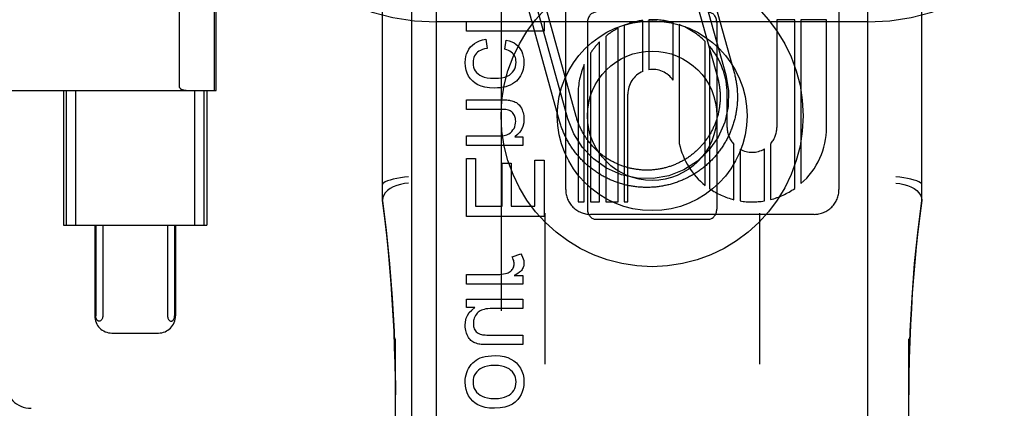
# Model space of a CAD drawing. Header units: inches. Extents: x 0 to 212, y 0 to 138.
# Tile 18 of 80: x 66.946 to 68.087, y 76.698 to 77.149. Entities that reach past the tile are written whole.
import ezdxf

# ---------------------------------------------------------------- set-up
doc = ezdxf.new("R2010")
doc.units = ezdxf.units.IN
doc.header["$LTSCALE"] = 11.6875
doc.header["$MEASUREMENT"] = 0
doc.linetypes.add('HIDDEN', pattern=[0.2, 0.1, -0.1])
doc.layers.add('DEFAULT_2', color=8, linetype='HIDDEN')
doc.layers.add('MAIN_DOOR_ASSEMBLY', color=7, linetype='CONTINUOUS')

msp = doc.modelspace()

# ---------------------------------------------------------------- linework, layer by layer
at = {"layer": 'DEFAULT_2', "color": 8, "linetype": 'HIDDEN'}
for p, q in [((67.429, 74.2871), (67.429, 79.7876)), ((67.929, 74.2871), (67.929, 79.7876)), ((67.3665, 76.9389), (67.3665, 77.682)), ((67.9915, 76.9389), (67.9915, 77.682)), ((67.5788, 76.9519), (67.5788, 77.5567)), ((67.8956, 77.5567), (67.8956, 76.9519)), ((67.1313, 77.0702), (67.1313, 77.4383)), ((67.1718, 77.0668), (67.1718, 77.4418)), ((67.1735, 77.0668), (67.1735, 77.4418)), ((67.7242, 77.2293), (67.7644, 77.0848)), ((67.7339, 77.232), (67.774, 77.0875)), ((67.7146, 77.2266), (67.7548, 77.0821)), ((67.5717, 77.0312), (67.5329, 77.1709)), ((67.5814, 77.0339), (67.5425, 77.1736)), ((67.591, 77.0366), (67.5521, 77.1762)), ((67.6681, 77.0887), (67.6681, 77.148)), ((67.6752, 77.1486), (67.6752, 77.0908)), ((67.8236, 77.1487), (67.8236, 77.0239)), ((67.8443, 77.1487), (67.8236, 77.1487)), ((67.8443, 76.9531), (67.8443, 77.1487)), ((67.8515, 77.1487), (67.8515, 76.9587)), ((67.8812, 77.1487), (67.8515, 77.1487)), ((67.8812, 77.0239), (67.8812, 77.1487)), ((67.929, 77.1463), (67.429, 77.1463)), ((67.4638, 77.1354), (67.4638, 77.1465)), ((67.4638, 77.1465), (67.5538, 77.1465)), ((67.5538, 77.1465), (67.5538, 77.1354)), ((67.604, 77.1455), (67.604, 76.9293)), ((67.6395, 76.9375), (67.6395, 77.1389)), ((67.6466, 77.1422), (67.6466, 76.9375)), ((67.7033, 77.0787), (67.7033, 77.1454)), ((67.7104, 77.143), (67.7104, 77.0051)), ((67.754, 77.1455), (67.754, 76.9293)), ((67.5538, 77.1354), (67.4638, 77.1354)), ((67.4862, 77.1262), (67.4876, 77.1154)), ((67.5081, 77.1144), (67.5098, 77.1252)), ((67.6252, 77.1295), (67.6252, 76.9375)), ((67.6181, 76.9375), (67.6181, 77.123)), ((67.7406, 76.9565), (67.7406, 77.1235)), ((67.7457, 77.118), (67.7457, 76.9528)), ((67.6075, 77.1099), (67.6075, 76.9375)), ((67.6003, 76.9375), (67.6003, 77.0967)), ((66.696, 77.0668), (67.1735, 77.0668)), ((66.9967, 77.0668), (66.9967, 76.9105)), ((66.9999, 77.0668), (66.9999, 76.9105)), ((67.0107, 77.0668), (67.0107, 76.9105)), ((67.1487, 77.0668), (67.1487, 76.9105)), ((67.1595, 77.0668), (67.1595, 76.9105)), ((67.1627, 77.0668), (67.1627, 76.9105)), ((67.5932, 77.0623), (67.5932, 76.9375)), ((67.6508, 76.9375), (67.6508, 77.0623)), ((67.766, 77.0239), (67.766, 77.0624)), ((67.4638, 77.0448), (67.4638, 77.0559)), ((67.4638, 77.0559), (67.5038, 77.0559)), ((67.5034, 77.0448), (67.4638, 77.0448)), ((67.4638, 77.0029), (67.4638, 77.014)), ((67.4638, 77.014), (67.4994, 77.014)), ((67.5197, 77.0128), (67.529, 77.0128)), ((67.529, 77.0128), (67.529, 77.0029)), ((67.529, 77.0029), (67.4638, 77.0029)), ((67.7738, 76.94), (67.7738, 77.0041)), ((67.8162, 77.0046), (67.8162, 76.9402)), ((67.4638, 76.9207), (67.4638, 76.9879)), ((67.4638, 76.9879), (67.4744, 76.9879)), ((67.4744, 76.9879), (67.4744, 76.9326)), ((67.7809, 76.9986), (67.7809, 76.9386)), ((67.8091, 76.9387), (67.8091, 76.9989)), ((67.505, 76.9326), (67.505, 76.9824)), ((67.505, 76.9824), (67.5156, 76.9824)), ((67.5156, 76.9824), (67.5156, 76.9326)), ((67.5431, 76.9326), (67.5431, 76.9858)), ((67.5431, 76.9858), (67.5538, 76.9858)), ((67.5538, 76.9858), (67.5538, 76.9207)), ((67.4744, 76.9326), (67.505, 76.9326)), ((67.5156, 76.9326), (67.5431, 76.9326)), ((67.5932, 76.9375), (67.6003, 76.9375)), ((67.6075, 76.9375), (67.6181, 76.9375)), ((67.6252, 76.9375), (67.6395, 76.9375)), ((67.6466, 76.9375), (67.6508, 76.9375)), ((67.5538, 76.9207), (67.4638, 76.9207)), ((67.5545, 76.9246), (67.5545, 76.7493)), ((67.8668, 76.9231), (67.6076, 76.9231)), ((67.8035, 76.9246), (67.8035, 76.7493)), ((66.9967, 76.9105), (67.1627, 76.9105)), ((67.0328, 76.9105), (67.0328, 76.8055)), ((67.0341, 76.9105), (67.0341, 76.8055)), ((67.0422, 76.9105), (67.0422, 76.8055)), ((67.1173, 76.9105), (67.1173, 76.8055)), ((67.1254, 76.9105), (67.1254, 76.8055)), ((67.1266, 76.9105), (67.1266, 76.8055)), ((67.614, 76.9174), (67.744, 76.9174)), ((67.5166, 76.8737), (67.5269, 76.8775)), ((67.4638, 76.8421), (67.4638, 76.8532)), ((67.4638, 76.8532), (67.4979, 76.8532)), ((67.5191, 76.8521), (67.529, 76.8521)), ((67.529, 76.8521), (67.529, 76.8421)), ((67.529, 76.8421), (67.4638, 76.8421)), ((67.4638, 76.815), (67.4638, 76.8249)), ((67.4638, 76.8249), (67.529, 76.8249)), ((67.529, 76.8249), (67.529, 76.8139)), ((67.4733, 76.815), (67.4638, 76.815)), ((67.529, 76.8139), (67.494, 76.8139)), ((67.0529, 76.7855), (67.1065, 76.7855)), ((67.4928, 76.7831), (67.529, 76.7831)), ((67.529, 76.7831), (67.529, 76.7721)), ((67.3815, 76.0968), (67.3815, 76.7789)), ((67.529, 76.7721), (67.4886, 76.7721)), ((67.9765, 76.0968), (67.9765, 76.7789))]:
    msp.add_line(p, q, dxfattribs=at)
for points in [[(67.4686, 77.1171), (67.4707, 77.1192), (67.4731, 77.1212), (67.4758, 77.1228), (67.4788, 77.1242), (67.4823, 77.1254), (67.4862, 77.1262)], [(67.5098, 77.1252), (67.5132, 77.1243), (67.5163, 77.1232), (67.5189, 77.1219), (67.5212, 77.1203), (67.5232, 77.1185), (67.525, 77.1165)], [(67.4623, 77.0991), (67.4625, 77.1028), (67.463, 77.1061), (67.4639, 77.1092), (67.4652, 77.112), (67.4667, 77.1146), (67.4686, 77.1171)], [(67.4876, 77.1154), (67.4847, 77.1148), (67.4822, 77.1141), (67.48, 77.1132), (67.4782, 77.1122), (67.4766, 77.1111), (67.4754, 77.1098)], [(67.518, 77.109), (67.517, 77.1101), (67.5157, 77.1112), (67.5142, 77.1121), (67.5124, 77.113), (67.5104, 77.1138), (67.5081, 77.1144)], [(67.525, 77.1165), (67.5266, 77.1143), (67.5279, 77.1119), (67.5289, 77.1092), (67.5297, 77.1062), (67.5302, 77.1029), (67.5304, 77.0992)], [(67.4754, 77.1098), (67.4742, 77.1084), (67.4732, 77.1068), (67.4724, 77.1051), (67.4718, 77.1032), (67.4715, 77.1012), (67.4714, 77.099)], [(67.5213, 77.0996), (67.5212, 77.1015), (67.5209, 77.1032), (67.5205, 77.1048), (67.5198, 77.1063), (67.519, 77.1077), (67.518, 77.109)], [(67.471, 77.0776), (67.4684, 77.0803), (67.4663, 77.0833), (67.4646, 77.0866), (67.4634, 77.0903), (67.4626, 77.0945), (67.4623, 77.0991)], [(67.4714, 77.099), (67.4716, 77.0962), (67.4721, 77.0938), (67.4729, 77.0915), (67.474, 77.0895), (67.4755, 77.0876), (67.4773, 77.0858)], [(67.5153, 77.086), (67.5172, 77.0878), (67.5187, 77.0898), (67.5198, 77.0919), (67.5206, 77.0942), (67.5211, 77.0968), (67.5213, 77.0996)], [(67.5304, 77.0992), (67.5303, 77.0964), (67.53, 77.0937), (67.5294, 77.0911), (67.5287, 77.0885), (67.5277, 77.086), (67.5264, 77.0836)], [(67.4773, 77.0858), (67.4792, 77.0844), (67.4815, 77.0832), (67.4844, 77.0822), (67.4877, 77.0815), (67.4918, 77.081), (67.4964, 77.0808)], [(67.4964, 77.0808), (67.501, 77.081), (67.5049, 77.0815), (67.5083, 77.0823), (67.5111, 77.0833), (67.5135, 77.0846), (67.5153, 77.086)], [(67.5264, 77.0836), (67.525, 77.0813), (67.5234, 77.0793), (67.5216, 77.0774), (67.5196, 77.0758), (67.5172, 77.0743), (67.5146, 77.0729)], [(67.7644, 77.0848), (67.7676, 77.0665), (67.7672, 77.048), (67.7632, 77.0299), (67.7556, 77.0126), (67.7449, 76.9974), (67.7315, 76.9846), (67.7159, 76.9746), (67.6983, 76.9678), (67.6801, 76.9646), (67.6615, 76.965), (67.6434, 76.969), (67.6262, 76.9766), (67.611, 76.9873), (67.5982, 77.0007), (67.5882, 77.0163), (67.5814, 77.0339)], [(67.774, 77.0875), (67.7744, 77.0862), (67.7747, 77.085), (67.775, 77.0837), (67.7753, 77.0825), (67.7756, 77.0812), (67.7758, 77.0799), (67.7761, 77.0787), (67.7763, 77.0774), (67.7765, 77.0761), (67.7767, 77.0749), (67.7769, 77.0736), (67.7771, 77.0723), (67.7772, 77.071), (67.7774, 77.0697), (67.7775, 77.0685), (67.7776, 77.0672), (67.7777, 77.0659), (67.7777, 77.0646), (67.7778, 77.0633), (67.7778, 77.062), (67.7779, 77.0607), (67.7779, 77.0595), (67.7779, 77.0582), (67.7778, 77.0569), (67.7778, 77.0556), (67.7778, 77.0543), (67.7777, 77.053), (67.7776, 77.0517), (67.7775, 77.0504), (67.7774, 77.0492), (67.7773, 77.0479), (67.7771, 77.0466), (67.7769, 77.0453), (67.7768, 77.044), (67.7766, 77.0428), (67.7764, 77.0415), (67.7761, 77.0402), (67.7759, 77.039), (67.7756, 77.0377), (67.7754, 77.0364), (67.7751, 77.0352), (67.7748, 77.0339), (67.7744, 77.0327), (67.7741, 77.0314), (67.7738, 77.0302), (67.7734, 77.029), (67.773, 77.0277), (67.7726, 77.0265), (67.7722, 77.0253), (67.7718, 77.0241), (67.7713, 77.0229), (67.7709, 77.0217), (67.7704, 77.0205), (67.7699, 77.0193), (67.7694, 77.0181), (67.7689, 77.0169), (67.7684, 77.0157), (67.7679, 77.0146), (67.7673, 77.0134), (67.7667, 77.0122), (67.7661, 77.0111), (67.7655, 77.0099), (67.7649, 77.0088), (67.7643, 77.0077), (67.7637, 77.0066), (67.763, 77.0055), (67.7623, 77.0044), (67.7617, 77.0033), (67.761, 77.0022), (67.7603, 77.0011), (67.7595, 77), (67.7588, 76.999), (67.758, 76.9979), (67.7573, 76.9969), (67.7565, 76.9959), (67.7557, 76.9948), (67.7549, 76.9938), (67.7541, 76.9928), (67.7533, 76.9918), (67.7525, 76.9908), (67.7516, 76.9899), (67.7508, 76.9889), (67.7499, 76.988), (67.749, 76.987), (67.7481, 76.9861), (67.7472, 76.9852), (67.7463, 76.9843), (67.7454, 76.9834), (67.7444, 76.9825), (67.7435, 76.9816), (67.7425, 76.9808), (67.7416, 76.9799), (67.7406, 76.9791), (67.7396, 76.9782), (67.7386, 76.9774), (67.7376, 76.9766), (67.7366, 76.9758), (67.7355, 76.9751), (67.7345, 76.9743), (67.7334, 76.9736), (67.7324, 76.9728), (67.7313, 76.9721), (67.7302, 76.9714), (67.7292, 76.9707), (67.7281, 76.97), (67.727, 76.9693), (67.7259, 76.9687), (67.7247, 76.968), (67.7236, 76.9674), (67.7225, 76.9668), (67.7213, 76.9662), (67.7202, 76.9656), (67.719, 76.965), (67.7179, 76.9645), (67.7167, 76.9639), (67.7155, 76.9634), (67.7144, 76.9629), (67.7132, 76.9624), (67.712, 76.9619), (67.7108, 76.9614), (67.7096, 76.961), (67.7084, 76.9605), (67.7072, 76.9601), (67.7059, 76.9597), (67.7047, 76.9593), (67.7035, 76.9589), (67.7022, 76.9585), (67.701, 76.9582), (67.6998, 76.9578), (67.6985, 76.9575), (67.6973, 76.9572), (67.696, 76.9569), (67.6947, 76.9566), (67.6935, 76.9564), (67.6922, 76.9561), (67.691, 76.9559), (67.6897, 76.9557), (67.6884, 76.9555), (67.6871, 76.9553), (67.6859, 76.9551), (67.6846, 76.955), (67.6833, 76.9548), (67.682, 76.9547), (67.6807, 76.9546), (67.6794, 76.9545), (67.6782, 76.9545), (67.6769, 76.9544), (67.6756, 76.9544), (67.6743, 76.9543), (67.673, 76.9543), (67.6717, 76.9543), (67.6704, 76.9544), (67.6691, 76.9544), (67.6679, 76.9545), (67.6666, 76.9545), (67.6653, 76.9546), (67.664, 76.9547), (67.6627, 76.9548), (67.6614, 76.955), (67.6602, 76.9551), (67.6589, 76.9553), (67.6576, 76.9554), (67.6563, 76.9556), (67.6551, 76.9559), (67.6538, 76.9561), (67.6525, 76.9563), (67.6513, 76.9566), (67.65, 76.9569), (67.6487, 76.9571), (67.6475, 76.9574), (67.6462, 76.9578), (67.645, 76.9581), (67.6438, 76.9584), (67.6425, 76.9588), (67.6413, 76.9592), (67.6401, 76.9596), (67.6388, 76.96), (67.6376, 76.9604), (67.6364, 76.9609), (67.6352, 76.9613), (67.634, 76.9618), (67.6328, 76.9623), (67.6316, 76.9628), (67.6304, 76.9633), (67.6293, 76.9638), (67.6281, 76.9644), (67.6269, 76.9649), (67.6258, 76.9655), (67.6246, 76.9661), (67.6235, 76.9667), (67.6224, 76.9673), (67.6212, 76.9679), (67.6201, 76.9685), (67.619, 76.9692), (67.6179, 76.9699), (67.6168, 76.9706), (67.6157, 76.9712), (67.6146, 76.972), (67.6136, 76.9727)], [(67.7548, 77.0821), (67.7551, 77.081), (67.7553, 77.08), (67.7556, 77.0789), (67.7558, 77.0778), (67.7561, 77.0768), (67.7563, 77.0757), (67.7565, 77.0746), (67.7567, 77.0736), (67.7569, 77.0725), (67.757, 77.0714), (67.7572, 77.0703), (67.7573, 77.0692), (67.7574, 77.0681), (67.7575, 77.067), (67.7576, 77.066), (67.7577, 77.0649), (67.7578, 77.0638), (67.7578, 77.0627), (67.7578, 77.0616), (67.7579, 77.0605), (67.7579, 77.0594), (67.7579, 77.0583), (67.7579, 77.0572), (67.7578, 77.0561), (67.7578, 77.055), (67.7577, 77.0539), (67.7576, 77.0528), (67.7575, 77.0517), (67.7574, 77.0507), (67.7573, 77.0496), (67.7572, 77.0485), (67.757, 77.0474), (67.7569, 77.0463), (67.7567, 77.0452), (67.7565, 77.0442), (67.7563, 77.0431), (67.7561, 77.042), (67.7559, 77.0409), (67.7556, 77.0399), (67.7554, 77.0388), (67.7551, 77.0377), (67.7548, 77.0367), (67.7545, 77.0356), (67.7542, 77.0346), (67.7539, 77.0335), (67.7535, 77.0325), (67.7532, 77.0315), (67.7528, 77.0304), (67.7524, 77.0294), (67.752, 77.0284), (67.7516, 77.0274), (67.7512, 77.0264), (67.7508, 77.0254), (67.7503, 77.0244), (67.7499, 77.0234), (67.7494, 77.0224), (67.7489, 77.0214), (67.7484, 77.0204), (67.7479, 77.0194), (67.7474, 77.0185), (67.7469, 77.0175), (67.7463, 77.0166), (67.7458, 77.0156), (67.7452, 77.0147), (67.7446, 77.0138), (67.744, 77.0128), (67.7434, 77.0119), (67.7428, 77.011), (67.7422, 77.0101), (67.7416, 77.0092), (67.7409, 77.0084), (67.7402, 77.0075), (67.7396, 77.0066), (67.7389, 77.0058), (67.7382, 77.0049), (67.7375, 77.0041), (67.7368, 77.0033), (67.736, 77.0025), (67.7353, 77.0016), (67.7346, 77.0008), (67.7338, 77.0001), (67.733, 76.9993), (67.7323, 76.9985), (67.7315, 76.9977), (67.7307, 76.997), (67.7299, 76.9963), (67.729, 76.9955), (67.7282, 76.9948), (67.7274, 76.9941), (67.7265, 76.9934), (67.7257, 76.9927), (67.7248, 76.992), (67.724, 76.9914), (67.7231, 76.9907), (67.7222, 76.9901), (67.7213, 76.9895), (67.7204, 76.9888), (67.7195, 76.9882), (67.7186, 76.9876), (67.7176, 76.9871), (67.7167, 76.9865), (67.7158, 76.9859), (67.7148, 76.9854), (67.7138, 76.9849), (67.7129, 76.9843), (67.7119, 76.9838), (67.7109, 76.9833), (67.71, 76.9828), (67.709, 76.9824), (67.708, 76.9819), (67.707, 76.9815), (67.706, 76.981), (67.705, 76.9806), (67.7039, 76.9802), (67.7029, 76.9798), (67.7019, 76.9794), (67.7009, 76.9791), (67.6998, 76.9787), (67.6988, 76.9784), (67.6977, 76.9781), (67.6967, 76.9777), (67.6956, 76.9774), (67.6946, 76.9772), (67.6935, 76.9769), (67.6925, 76.9766), (67.6914, 76.9764), (67.6903, 76.9761), (67.6893, 76.9759), (67.6882, 76.9757), (67.6871, 76.9755), (67.686, 76.9754), (67.6849, 76.9752), (67.6839, 76.975), (67.6828, 76.9749), (67.6817, 76.9748), (67.6806, 76.9747), (67.6795, 76.9746), (67.6784, 76.9745), (67.6773, 76.9744), (67.6762, 76.9744), (67.6751, 76.9744), (67.674, 76.9743), (67.6729, 76.9743), (67.6719, 76.9743), (67.6708, 76.9744), (67.6697, 76.9744), (67.6686, 76.9744), (67.6675, 76.9745), (67.6664, 76.9746), (67.6653, 76.9747), (67.6642, 76.9748), (67.6631, 76.9749), (67.662, 76.975), (67.6609, 76.9752), (67.6599, 76.9753), (67.6588, 76.9755), (67.6577, 76.9757), (67.6566, 76.9759), (67.6556, 76.9761), (67.6545, 76.9763), (67.6534, 76.9766), (67.6524, 76.9768), (67.6513, 76.9771), (67.6502, 76.9774), (67.6492, 76.9777), (67.6481, 76.978), (67.6471, 76.9783), (67.6461, 76.9787), (67.645, 76.979), (67.644, 76.9794), (67.643, 76.9798), (67.6419, 76.9802), (67.6409, 76.9806), (67.6399, 76.981), (67.6389, 76.9814), (67.6379, 76.9819), (67.6369, 76.9823), (67.6359, 76.9828), (67.6349, 76.9833), (67.634, 76.9838), (67.633, 76.9843), (67.632, 76.9848), (67.6311, 76.9853), (67.6301, 76.9859), (67.6292, 76.9864), (67.6282, 76.987), (67.6273, 76.9876), (67.6264, 76.9882), (67.6255, 76.9888), (67.6246, 76.9894), (67.6237, 76.99), (67.6228, 76.9906), (67.6219, 76.9913), (67.621, 76.992), (67.6202, 76.9926), (67.6193, 76.9933), (67.6185, 76.994), (67.6176, 76.9947), (67.6168, 76.9954)], [(67.1313, 77.0702), (67.1313, 77.07), (67.1314, 77.0697), (67.1315, 77.0696), (67.1316, 77.0694), (67.1317, 77.0693), (67.1318, 77.0691), (67.1319, 77.069), (67.1321, 77.0689), (67.1322, 77.0688), (67.1323, 77.0687), (67.1325, 77.0686), (67.1326, 77.0685), (67.1328, 77.0684), (67.1329, 77.0683), (67.1331, 77.0682), (67.1332, 77.0682), (67.1334, 77.0681), (67.1335, 77.068), (67.1337, 77.0679), (67.1339, 77.0679), (67.1341, 77.0678), (67.1342, 77.0677), (67.1344, 77.0677), (67.1346, 77.0676), (67.1348, 77.0675), (67.1351, 77.0675), (67.1353, 77.0674), (67.1355, 77.0674), (67.1358, 77.0673), (67.136, 77.0672), (67.1363, 77.0672), (67.1366, 77.0671), (67.1369, 77.0671), (67.1372, 77.067), (67.1375, 77.067), (67.1378, 77.0669), (67.1381, 77.0669), (67.1385, 77.0669), (67.1389, 77.0668), (67.1393, 77.0668), (67.1396, 77.0668), (67.1401, 77.0668), (67.1405, 77.0668), (67.1409, 77.0668)], [(67.4961, 77.0694), (67.4903, 77.0698), (67.4852, 77.0705), (67.4808, 77.0717), (67.4771, 77.0734), (67.4738, 77.0753), (67.471, 77.0776)], [(67.5146, 77.0729), (67.5121, 77.0719), (67.5094, 77.0711), (67.5064, 77.0704), (67.5033, 77.0699), (67.4998, 77.0696), (67.4961, 77.0694)], [(67.5135, 77.0435), (67.5124, 77.0439), (67.5111, 77.0442), (67.5095, 77.0445), (67.5077, 77.0447), (67.5057, 77.0448), (67.5034, 77.0448)], [(67.5038, 77.0559), (67.5064, 77.0559), (67.5086, 77.0558), (67.5105, 77.0557), (67.5121, 77.0556), (67.5135, 77.0554), (67.5146, 77.0552)], [(67.5146, 77.0552), (67.5162, 77.0548), (67.5176, 77.0544), (67.519, 77.0539), (67.5203, 77.0533), (67.5216, 77.0526), (67.5227, 77.0518)], [(67.5227, 77.0518), (67.5238, 77.051), (67.5248, 77.05), (67.5257, 77.0489), (67.5266, 77.0476), (67.5275, 77.0461), (67.5283, 77.0444)], [(67.5188, 77.0389), (67.5181, 77.04), (67.5173, 77.041), (67.5164, 77.0418), (67.5155, 77.0425), (67.5145, 77.0431), (67.5135, 77.0435)], [(67.5209, 77.0313), (67.5208, 77.0328), (67.5206, 77.0342), (67.5203, 77.0355), (67.5199, 77.0367), (67.5194, 77.0378), (67.5188, 77.0389)], [(67.5304, 77.0336), (67.5301, 77.0291), (67.5292, 77.025), (67.5277, 77.0215), (67.5257, 77.0184), (67.523, 77.0155), (67.5197, 77.0128)], [(67.5283, 77.0444), (67.5289, 77.0427), (67.5295, 77.041), (67.5299, 77.0393), (67.5302, 77.0375), (67.5304, 77.0356), (67.5304, 77.0336)], [(67.6168, 76.9954), (67.616, 76.9962), (67.6152, 76.9969), (67.6144, 76.9976), (67.6136, 76.9984), (67.6128, 76.9992), (67.6121, 77), (67.6113, 77.0007), (67.6105, 77.0015), (67.6098, 77.0023), (67.6091, 77.0032), (67.6084, 77.004), (67.6077, 77.0048), (67.607, 77.0057), (67.6063, 77.0065), (67.6056, 77.0074), (67.6049, 77.0083), (67.6043, 77.0091), (67.6036, 77.01), (67.603, 77.0109), (67.6024, 77.0118), (67.6018, 77.0127), (67.6012, 77.0136), (67.6006, 77.0146), (67.6, 77.0155), (67.5995, 77.0165), (67.5989, 77.0174), (67.5984, 77.0184), (67.5979, 77.0193), (67.5974, 77.0203), (67.5969, 77.0213), (67.5964, 77.0222), (67.5959, 77.0232), (67.5955, 77.0242), (67.595, 77.0252), (67.5946, 77.0262), (67.5942, 77.0272), (67.5938, 77.0283), (67.5934, 77.0293), (67.593, 77.0303), (67.5926, 77.0313), (67.5923, 77.0324), (67.5919, 77.0334), (67.5916, 77.0345), (67.5913, 77.0355), (67.591, 77.0366)], [(67.5164, 77.0191), (67.5177, 77.0209), (67.5189, 77.0227), (67.5197, 77.0247), (67.5203, 77.0267), (67.5207, 77.0289), (67.5209, 77.0313)], [(67.6136, 76.9727), (67.6125, 76.9734), (67.6115, 76.9742), (67.6104, 76.9749), (67.6094, 76.9757), (67.6084, 76.9765), (67.6074, 76.9773), (67.6064, 76.9781), (67.6054, 76.9789), (67.6044, 76.9797), (67.6034, 76.9806), (67.6025, 76.9814), (67.6015, 76.9823), (67.6006, 76.9832), (67.5996, 76.9841), (67.5987, 76.985), (67.5978, 76.9859), (67.5969, 76.9868), (67.596, 76.9878), (67.5952, 76.9887), (67.5943, 76.9897), (67.5935, 76.9906), (67.5926, 76.9916), (67.5918, 76.9926), (67.591, 76.9936), (67.5902, 76.9946), (67.5894, 76.9956), (67.5886, 76.9967), (67.5879, 76.9977), (67.5871, 76.9988), (67.5864, 76.9998), (67.5856, 77.0009), (67.5849, 77.002), (67.5842, 77.003), (67.5836, 77.0041), (67.5829, 77.0052), (67.5822, 77.0063), (67.5816, 77.0075), (67.581, 77.0086), (67.5803, 77.0097), (67.5797, 77.0109), (67.5791, 77.012), (67.5786, 77.0132), (67.578, 77.0143), (67.5775, 77.0155), (67.5769, 77.0167), (67.5764, 77.0178), (67.5759, 77.019), (67.5754, 77.0202), (67.575, 77.0214), (67.5745, 77.0226), (67.5741, 77.0238), (67.5736, 77.025), (67.5732, 77.0263), (67.5728, 77.0275), (67.5724, 77.0287), (67.5721, 77.03), (67.5717, 77.0312)], [(67.4994, 77.014), (67.5038, 77.0142), (67.5075, 77.0146), (67.5106, 77.0154), (67.513, 77.0165), (67.5149, 77.0177), (67.5164, 77.0191)], [(67.3965, 76.9665), (67.3918, 76.9661), (67.3872, 76.9655), (67.3829, 76.9647), (67.3788, 76.9639), (67.3753, 76.9629), (67.3722, 76.9619), (67.3697, 76.9608), (67.3679, 76.9598), (67.3668, 76.9587), (67.3665, 76.9576)], [(67.9915, 76.9576), (67.9911, 76.9587), (67.99, 76.9598), (67.9882, 76.9608), (67.9858, 76.9619), (67.9827, 76.9629), (67.9791, 76.9639), (67.9751, 76.9647), (67.9707, 76.9655), (67.9662, 76.9661), (67.9615, 76.9665)], [(67.3965, 76.9591), (67.3918, 76.9587), (67.3872, 76.9578), (67.3829, 76.9565), (67.3788, 76.9549), (67.3752, 76.9529), (67.3722, 76.9506), (67.3697, 76.948), (67.3679, 76.9453), (67.3668, 76.9425), (67.3665, 76.9397)], [(67.9615, 76.9591), (67.9662, 76.9587), (67.9707, 76.9578), (67.9751, 76.9565), (67.9791, 76.9549), (67.9827, 76.9529), (67.9858, 76.9506), (67.9882, 76.948), (67.99, 76.9453), (67.9911, 76.9425), (67.9915, 76.9397)], [(67.3815, 76.7137), (67.3814, 76.7316), (67.3811, 76.7505), (67.3805, 76.7689), (67.3799, 76.7873), (67.3789, 76.8057), (67.3778, 76.8242), (67.3766, 76.8426), (67.375, 76.8611), (67.3733, 76.8798), (67.3714, 76.8989), (67.3691, 76.9187), (67.3665, 76.9392)], [(67.3665, 76.9389), (67.3707, 76.9047), (67.3746, 76.8657), (67.3777, 76.8265), (67.3798, 76.7873), (67.3811, 76.7479), (67.3815, 76.7137)], [(67.9915, 76.9392), (67.9892, 76.9213), (67.9871, 76.9034), (67.9852, 76.8855), (67.9835, 76.8676), (67.982, 76.8498), (67.9806, 76.8319), (67.9795, 76.8138), (67.9785, 76.7952), (67.9776, 76.7759), (67.977, 76.7558), (67.9766, 76.7346), (67.9765, 76.7138)], [(67.9765, 76.7138), (67.9768, 76.7482), (67.9781, 76.7876), (67.9803, 76.8268), (67.9833, 76.866), (67.9873, 76.905), (67.9915, 76.9389)], [(67.519, 76.8656), (67.519, 76.8669), (67.5188, 76.8682), (67.5185, 76.8695), (67.518, 76.8709), (67.5174, 76.8723), (67.5166, 76.8737)], [(67.5269, 76.8775), (67.528, 76.8754), (67.5289, 76.8734), (67.5296, 76.8715), (67.5301, 76.8696), (67.5304, 76.8679), (67.5304, 76.8662)], [(67.5168, 76.8591), (67.5175, 76.8601), (67.518, 76.8611), (67.5185, 76.8622), (67.5188, 76.8633), (67.5189, 76.8644), (67.519, 76.8656)], [(67.5304, 76.8662), (67.5304, 76.8649), (67.5302, 76.8636), (67.5299, 76.8625), (67.5295, 76.8613), (67.5289, 76.8602), (67.5282, 76.8591)], [(67.4979, 76.8532), (67.5003, 76.8532), (67.5026, 76.8534), (67.5048, 76.8537), (67.5069, 76.854), (67.5089, 76.8545), (67.5108, 76.855)], [(67.5108, 76.855), (67.5121, 76.8555), (67.5132, 76.856), (67.5143, 76.8567), (67.5152, 76.8574), (67.516, 76.8582), (67.5168, 76.8591)], [(67.5282, 76.8591), (67.5274, 76.8581), (67.5264, 76.857), (67.5251, 76.8559), (67.5234, 76.8547), (67.5214, 76.8534), (67.5191, 76.8521)], [(67.0381, 76.7993), (67.0376, 76.7993), (67.0372, 76.7994), (67.0368, 76.7996), (67.0364, 76.7998), (67.036, 76.8001), (67.0357, 76.8005), (67.0354, 76.8009), (67.0351, 76.8013), (67.0348, 76.8018), (67.0346, 76.8023), (67.0344, 76.8029), (67.0343, 76.8034), (67.0342, 76.8039), (67.0341, 76.8045), (67.0341, 76.805), (67.0341, 76.8055)], [(67.0422, 76.8055), (67.0421, 76.8045), (67.0419, 76.8035), (67.0417, 76.8026), (67.0414, 76.8018), (67.041, 76.8011), (67.0405, 76.8004), (67.04, 76.8), (67.0394, 76.7996), (67.0388, 76.7994), (67.0381, 76.7993)], [(67.1173, 76.8055), (67.1173, 76.8045), (67.1175, 76.8035), (67.1177, 76.8026), (67.1181, 76.8018), (67.1185, 76.8011), (67.119, 76.8004), (67.1195, 76.8), (67.1201, 76.7996), (67.1207, 76.7994), (67.1213, 76.7993)], [(67.1213, 76.7993), (67.1218, 76.7993), (67.1222, 76.7994), (67.1227, 76.7996), (67.123, 76.7998), (67.1234, 76.8001), (67.1237, 76.8005), (67.124, 76.8009), (67.1243, 76.8013), (67.1246, 76.8018), (67.1248, 76.8023), (67.125, 76.8029), (67.1252, 76.8034), (67.1253, 76.8039), (67.1253, 76.8045), (67.1254, 76.805), (67.1254, 76.8055)], [(67.4623, 76.7944), (67.4626, 76.7986), (67.4635, 76.8026), (67.465, 76.806), (67.4671, 76.8092), (67.4699, 76.8122), (67.4733, 76.815)], [(67.4743, 76.8059), (67.4735, 76.8044), (67.4729, 76.8029), (67.4724, 76.8014), (67.4721, 76.7999), (67.4719, 76.7983), (67.4718, 76.7966)], [(67.4813, 76.812), (67.4798, 76.8114), (67.4786, 76.8106), (67.4774, 76.8096), (67.4763, 76.8086), (67.4753, 76.8073), (67.4743, 76.8059)], [(67.494, 76.8139), (67.4912, 76.8138), (67.4886, 76.8136), (67.4864, 76.8134), (67.4844, 76.813), (67.4827, 76.8126), (67.4813, 76.812)], [(67.4645, 76.7835), (67.4638, 76.7852), (67.4633, 76.7869), (67.4629, 76.7886), (67.4625, 76.7904), (67.4624, 76.7924), (67.4623, 76.7944)], [(67.4718, 76.7966), (67.4719, 76.7948), (67.4721, 76.7932), (67.4725, 76.7918), (67.4729, 76.7905), (67.4735, 76.7893), (67.4742, 76.7882)], [(67.47, 76.7761), (67.469, 76.7769), (67.4681, 76.7779), (67.4671, 76.779), (67.4662, 76.7803), (67.4653, 76.7818), (67.4645, 76.7835)], [(67.4742, 76.7882), (67.4751, 76.7871), (67.4761, 76.7862), (67.4772, 76.7854), (67.4783, 76.7848), (67.4797, 76.7842), (67.4811, 76.7838)], [(67.4811, 76.7838), (67.4822, 76.7836), (67.4836, 76.7834), (67.4853, 76.7833), (67.4874, 76.7832), (67.4899, 76.7831), (67.4928, 76.7831)], [(67.4782, 76.7727), (67.4766, 76.7731), (67.475, 76.7736), (67.4736, 76.7741), (67.4723, 76.7747), (67.4711, 76.7754), (67.47, 76.7761)], [(67.4886, 76.7721), (67.4862, 76.7721), (67.4841, 76.7721), (67.4823, 76.7722), (67.4807, 76.7723), (67.4793, 76.7725), (67.4782, 76.7727)], [(67.4774, 76.7556), (67.4797, 76.7566), (67.4824, 76.7575), (67.4854, 76.7583), (67.4889, 76.7589), (67.4929, 76.7592), (67.4973, 76.7594)], [(67.4973, 76.7594), (67.5028, 76.759), (67.5076, 76.7582), (67.5118, 76.757), (67.5154, 76.7553), (67.5187, 76.7532), (67.5216, 76.7508)], [(67.4663, 76.7446), (67.4677, 76.7469), (67.4693, 76.749), (67.4711, 76.7509), (67.473, 76.7526), (67.4751, 76.7542), (67.4774, 76.7556)], [(67.4967, 76.748), (67.4922, 76.7478), (67.4882, 76.7473), (67.4848, 76.7464), (67.482, 76.7453), (67.4796, 76.744), (67.4776, 76.7425)], [(67.515, 76.7425), (67.5131, 76.744), (67.5107, 76.7453), (67.5079, 76.7464), (67.5047, 76.7473), (67.501, 76.7478), (67.4967, 76.748)], [(67.5216, 76.7508), (67.5242, 76.7479), (67.5264, 76.7447), (67.5281, 76.7413), (67.5294, 76.7376), (67.5301, 76.7334), (67.5304, 76.7288)], [(67.4623, 76.7288), (67.4624, 76.7317), (67.4627, 76.7344), (67.4633, 76.7371), (67.4641, 76.7396), (67.4651, 76.7421), (67.4663, 76.7446)], [(67.4776, 76.7425), (67.4757, 76.7405), (67.4741, 76.7385), (67.4729, 76.7363), (67.4721, 76.7341), (67.4716, 76.7316), (67.4714, 76.7288)], [(67.5213, 76.7288), (67.5211, 76.7315), (67.5206, 76.734), (67.5197, 76.7363), (67.5186, 76.7384), (67.517, 76.7405), (67.515, 76.7425)], [(67.471, 76.7067), (67.4684, 76.7095), (67.4663, 76.7127), (67.4646, 76.7161), (67.4634, 76.7199), (67.4626, 76.7241), (67.4623, 76.7288)], [(67.4714, 76.7288), (67.4716, 76.7261), (67.4721, 76.7235), (67.4729, 76.7212), (67.4741, 76.7191), (67.4756, 76.717), (67.4776, 76.7151)], [(67.5151, 76.7151), (67.517, 76.717), (67.5186, 76.7191), (67.5197, 76.7213), (67.5206, 76.7236), (67.5211, 76.7261), (67.5213, 76.7288)], [(67.5304, 76.7288), (67.5302, 76.7247), (67.5296, 76.7209), (67.5285, 76.7174), (67.5271, 76.7142), (67.5253, 76.7112), (67.5232, 76.7084)], [(67.4776, 76.7151), (67.4795, 76.7136), (67.4819, 76.7123), (67.4847, 76.7112), (67.488, 76.7104), (67.4919, 76.7098), (67.4964, 76.7096)], [(67.4964, 76.7096), (67.5008, 76.7098), (67.5047, 76.7104), (67.5079, 76.7112), (67.5107, 76.7123), (67.5131, 76.7136), (67.5151, 76.7151)], [(67.4964, 76.6983), (67.4905, 76.6986), (67.4853, 76.6994), (67.4809, 76.7006), (67.4771, 76.7023), (67.4738, 76.7043), (67.471, 76.7067)], [(67.5232, 76.7084), (67.5204, 76.7055), (67.517, 76.7031), (67.513, 76.7011), (67.5084, 76.6996), (67.5028, 76.6987), (67.4964, 76.6983)]]:
    msp.add_lwpolyline(points, dxfattribs=at)
for radius in [0.175, 0.11, 0.075]:
    msp.add_circle((67.679, 77.0374), radius, dxfattribs=at)
for centre, radius, start, end in [((67.429, 77.3963), 0.25, 90, 270), ((67.929, 77.3963), 0.25, 270, 90), ((67.6796, 77.0623), 0.0864, 97.6624, 112.4165), ((67.6796, 77.0623), 0.0864, 74.0577, 92.9054), ((67.6796, 77.0623), 0.0864, 117.6453, 129.0007), ((67.6796, 77.0623), 0.0864, 45.0355, 69.0633), ((67.6796, 77.0623), 0.0864, 135.3979, 146.5811), ((67.6796, 77.0623), 0.0864, 0.0458, 40.0811), ((67.6796, 77.0623), 0.0864, 156.5393, 180.0001), ((67.6796, 77.0623), 0.0288, 34.5116, 98.7453), ((67.6796, 77.0623), 0.0288, 113.578, 179.9999), ((67.7948, 77.0239), 0.0288, 180.0185, 223.3212), ((67.7948, 77.0239), 0.0288, 318.0851, 0.0032), ((67.7948, 77.0239), 0.0864, 310.9953, 360), ((67.7948, 77.0239), 0.0864, 192.5782, 231.1955), ((67.7948, 77.0239), 0.0288, 241.3124, 299.7373), ((67.6076, 76.9519), 0.0288, 179.994, 270.0078), ((67.7948, 77.0239), 0.0864, 235.3887, 255.957), ((67.7948, 77.0239), 0.0864, 284.3619, 304.9816), ((67.8668, 76.9519), 0.0288, 269.9572, 359.9997), ((67.7948, 77.0239), 0.0864, 260.7916, 279.5164), ((67.0528, 76.8055), 0.02, 180, 270), ((67.1066, 76.8055), 0.02, 270, 360), ((66.959, 76.7283), 0.03, 180, 270)]:
    msp.add_arc(centre, radius, start, end, dxfattribs=at)
for centre, major_axis, start_param, end_param in [((67.614, 77.1455), (0, -0.0119), 3.141593, 4.712389), ((67.744, 77.1455), (0, 0.0119), -1.570796, 0), ((67.614, 76.9293), (0, -0.0119), -1.570796, 0), ((67.744, 76.9293), (0, 0.0119), 3.141593, 4.712389)]:
    msp.add_ellipse(centre, major_axis=major_axis, ratio=0.842271, start_param=start_param, end_param=end_param, dxfattribs=at)
at = {"layer": 'MAIN_DOOR_ASSEMBLY', "color": 8, "linetype": 'HIDDEN'}
msp.add_line((67.504, 84.9926), (67.504, 69.5159), dxfattribs=at)
at = {"layer": 'MAIN_DOOR_ASSEMBLY', "color": 3, "linetype": 'Continuous'}
msp.add_line((67.4, 84.8376), (67.4, 69.6709), dxfattribs=at)

doc.saveas('drawing.dxf')
